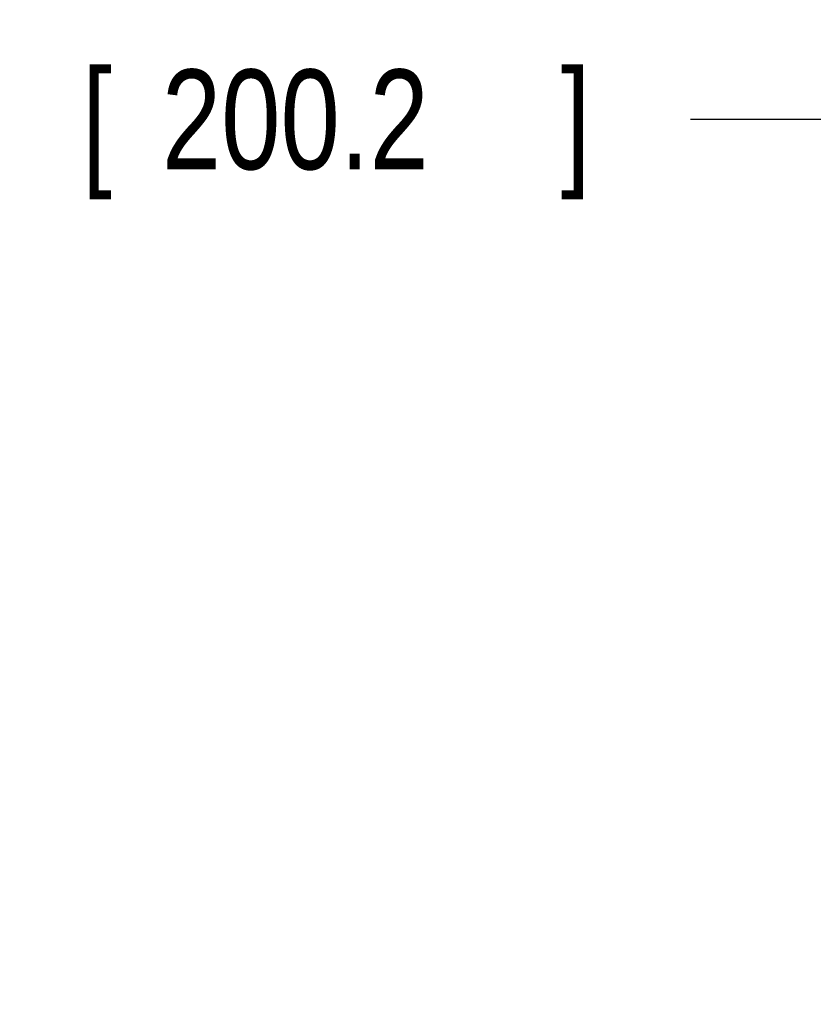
# Model space of a CAD drawing. Header units: inches. Extents: x 0 to 34, y 0 to 22.
# Tile 29 of 105: x 17.1 to 18.1, y 12.2 to 13.4. Entities that reach past the tile are written whole.
import ezdxf

# ---------------------------------------------------------------- set-up
doc = ezdxf.new("R2010")
doc.units = ezdxf.units.IN
doc.header["$LTSCALE"] = 1.87
doc.header["$MEASUREMENT"] = 0
doc.layers.get('0').update_dxf_attribs({"linetype": 'CONTINUOUS'})
doc.layers.add('DIMENSIONS', color=7, linetype='CONTINUOUS')
doc.styles.get("Standard").update_dxf_attribs({"font": 'txt', "width": 0.8})
doc.dimstyles.new('DIMSTYLE_1', dxfattribs={"dimtxt": 0.125, "dimasz": 0.18, "dimexe": 0.18, "dimexo": 0.0625, "dimgap": 0.09, "dimtad": 0, "dimtih": 1, "dimtoh": 1, "dimzin": 4, "dimdsep": 46, "dimtxsty": 'STANDARD', "dimblk": '_FILLED', "dimblk1": '_FILLED', "dimblk2": '_FILLED', "dimcen": 0.09, "dimadec": 0, "dimazin": 0, "dimtp": 0.02, "dimtm": 0.02, "dimtfac": 1, "dimtofl": 0, "dimtmove": 0, "dimatfit": 3, "dimldrblk": '_FILLED', "dimfxl": 1, "dimtolj": 1, "dimtzin": 4, "dimarcsym": 0})

# ---------------------------------------------------------------- blocks, each defined once
blk = doc.blocks.new('_FILLED')
at = {"color": 0, "linetype": 'BYBLOCK'}
blk.add_solid([(0, 0), (-1, 0.1736), (-1, -0.1736)], dxfattribs=at)
blk = doc.blocks.new('*D7')
at = {"layer": 'DIMENSIONS', "color": 2, "linetype": 'CONTINUOUS'}
for p, q in [((13.2932, 10.8156), (13.2932, 13.3982)), ((21.1735, 10.1467), (21.1735, 13.3982)), ((13.2932, 13.2732), (16.5584, 13.2732)), ((21.1735, 13.2732), (17.9084, 13.2732))]:
    blk.add_line(p, q, dxfattribs=at)
at = {"layer": 'DIMENSIONS', "color": 2, "linetype": 'CONTINUOUS', "xscale": 0.18, "yscale": 0.18, "zscale": 0.18, "rotation": 180}
blk.add_blockref('_FILLED', (13.2932, 13.2732), dxfattribs=at)
at = {"layer": 'DIMENSIONS', "color": 2, "linetype": 'CONTINUOUS', "xscale": 0.18, "yscale": 0.18, "zscale": 0.18}
blk.add_blockref('_FILLED', (21.1735, 13.2732), dxfattribs=at)
at = {"layer": 'DIMENSIONS', "color": 2, "linetype": 'CONTINUOUS', "width": 0.8}
for s, p in [('[', (17.1459, 13.2107)), (']', (17.7459, 13.2107)), ('7.88', (16.6209, 13.2107)), ('200.2', (17.2459, 13.2107))]:
    blk.add_text(s, height=0.125, dxfattribs=at).set_placement(p)

msp = doc.modelspace()

# ---------------------------------------------------------------- dimensions: what is measured, and where the dimension line sits
at = {"layer": 'DIMENSIONS', "color": 2, "linetype": 'CONTINUOUS'}
dim = msp.add_linear_dim(base=(13.2932, 13.2732), p1=(21.1735, 10.1467), p2=(13.2932, 10.8156), angle=180, dimstyle='DIMSTYLE_1', dxfattribs=at)
dim.commit()
dim.dimension.update_dxf_attribs({"geometry": '*D7', "text_midpoint": (17.2334, 13.2732), "dimtype": 160})

doc.saveas('drawing.dxf')
